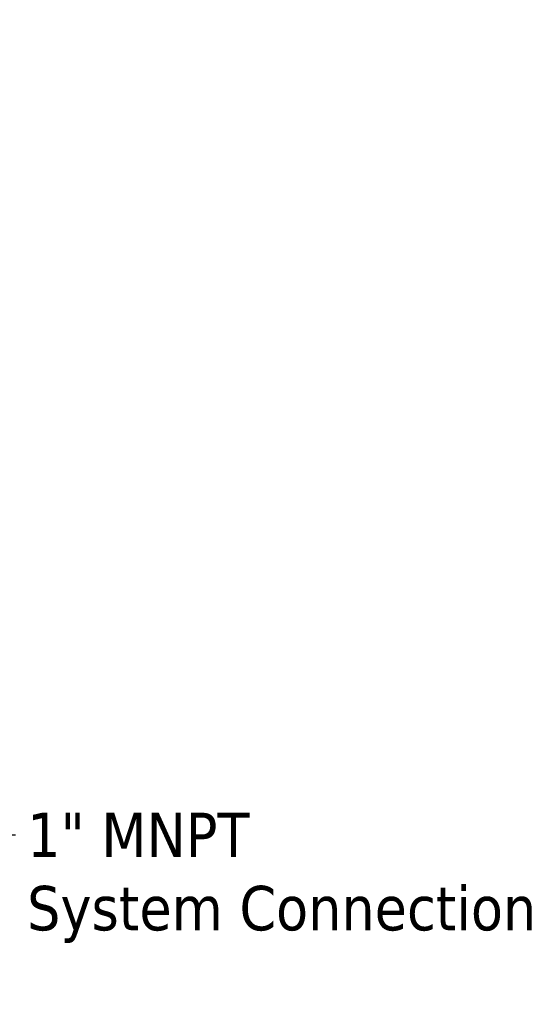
# Model space of a CAD drawing. Header units: inches. Extents: x 0.1 to 33.9, y 0.6 to 21.4.
# Tile 22 of 256: x 15.4 to 16.8, y 7.5 to 10.1. Entities that reach past the tile are written whole.
import ezdxf

# ---------------------------------------------------------------- set-up
doc = ezdxf.new("R2010")
doc.units = ezdxf.units.IN
doc.header["$MEASUREMENT"] = 0
doc.layers.add('Dimension (ANSI)', color=7, linetype='Continuous', lineweight=25)
doc.layers.add('Symbol (ANSI)', color=7, linetype='Continuous', lineweight=25)
doc.styles.add('Note Text (ANSI)', font='tahoma.ttf')
doc.dimstyles.new('Default (ANSI)', dxfattribs={"dimtxt": 0.12, "dimasz": 0.098425, "dimexe": 0.125, "dimexo": 0.0625, "dimgap": 0.031496, "dimtad": 0, "dimtih": 1, "dimtoh": 1, "dimrnd": 1e-08, "dimzin": 4, "dimdsep": 46, "dimtxsty": 'Note Text (ANSI)', "dimcen": 0.09, "dimdle": 0.393701, "dimclrd": 256, "dimclre": 256, "dimclrt": 256, "dimadec": 0, "dimazin": 1, "dimtfac": 1, "dimtofl": 0, "dimtmove": 0, "dimatfit": 3, "dimfxl": 1, "dimtolj": 1, "dimtzin": 4, "dimlwd": -1, "dimlwe": -1, "dimarcsym": 0})
doc.dimstyles.new('Default (ANSI)$7', dxfattribs={"dimtxt": 0.12, "dimasz": 0.098425, "dimexe": 0.125, "dimexo": 0.0625, "dimgap": 0.031496, "dimtad": 0, "dimtih": 1, "dimtoh": 1, "dimrnd": 1e-08, "dimzin": 4, "dimdsep": 46, "dimtxsty": 'Note Text (ANSI)', "dimcen": 0.09, "dimdle": 0.393701, "dimclrd": 256, "dimclre": 256, "dimclrt": 256, "dimadec": 0, "dimazin": 1, "dimtfac": 1, "dimtofl": 0, "dimtmove": 0, "dimatfit": 3, "dimfxl": 1, "dimtolj": 1, "dimtzin": 4, "dimlwd": -1, "dimlwe": -1, "dimarcsym": 0})

# ---------------------------------------------------------------- blocks, each defined once
blk = doc.blocks.new('*D6')
at = {"layer": 'Defpoints', "color": 0, "transparency": 16777216}
for p in [(9.2268, 15.209), (15.2165, 15.209), (11.1978, 9.2858)]:
    blk.add_point(p, dxfattribs=at)
at = {"layer": 'Dimension (ANSI)', "transparency": 16777216}
for p, q in [((9.2893, 15.209), (15.3415, 15.209)), ((15.2165, 15.1106), (15.2165, 12.6908)), ((15.2165, 9.3842), (15.2165, 12.5028))]:
    blk.add_line(p, q, dxfattribs=at)
for points in [[(15.2001, 15.1106), (15.2329, 15.1106), (15.2165, 15.209)], [(15.2001, 9.3842), (15.2329, 9.3842), (15.2165, 9.2858)]]:
    blk.add_solid(points, dxfattribs=at)
at = {"layer": 'Dimension (ANSI)', "transparency": 16777216, "insert": (15.065, 12.6593), "char_height": 0.12, "attachment_point": 1, "style": 'Note Text (ANSI)'}
blk.add_mtext('\\A1;5.92', dxfattribs=at)

msp = doc.modelspace()

# ---------------------------------------------------------------- texts
at = {"layer": 'Symbol (ANSI)', "insert": (15.4038, 7.9725), "char_height": 0.12, "width": 1.390016, "attachment_point": 1, "line_spacing_factor": 0.987884, "style": 'Note Text (ANSI)'}
msp.add_mtext('\\fTahoma|b0|i0;1" MNPT\\P\\fTahoma|b0|i0;System Connection', dxfattribs=at)

# ---------------------------------------------------------------- dimensions: what is measured, and where the dimension line sits
at = {"layer": 'Dimension (ANSI)'}
dim = msp.add_linear_dim(base=(15.2165, 15.209), p1=(11.1978, 9.2858), p2=(9.2268, 15.209), angle=90, dimstyle='Default (ANSI)', override={"dimgap": 0.031496, "dimdec": 2, "dimse1": 1, "dimtol": 0, "dimlim": 0, "dimtp": 0, "dimtm": 0, "dimtdec": 2, "dimatfit": 1}, dxfattribs=at)
dim.commit()
dim.dimension.update_dxf_attribs({"geometry": '*D6', "text_midpoint": (15.2165, 12.5968), "dimtype": 160})

# ---------------------------------------------------------------- leaders
at = {"layer": 'Symbol (ANSI)', "annotation_type": 0, "has_hookline": 1, "hookline_direction": 0, "text_width": 1.374}
msp.add_leader([(14.2057, 8.8683), (15.2739, 7.9125), (15.3723, 7.9125)], dimstyle='Default (ANSI)$7', override={"dimtad": 0}, dxfattribs=at)

doc.saveas('drawing.dxf')
